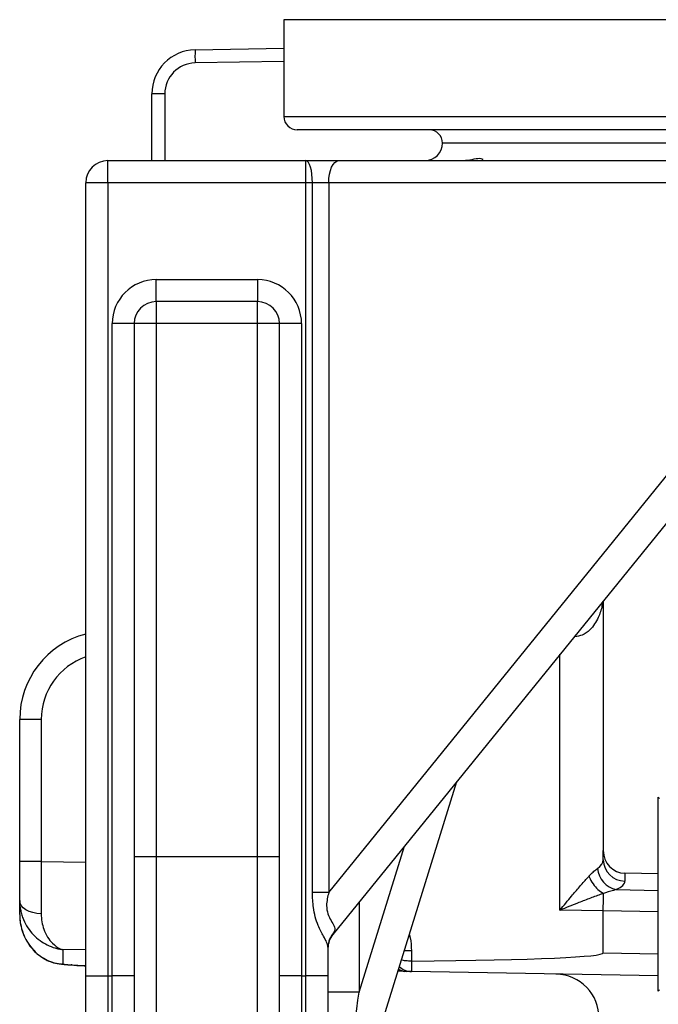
# Model space of a CAD drawing. Header units: millimetres. Extents: x 2336 to 3655, y 1807 to 4513.
# Tile 3 of 20: x 2471 to 2761, y 2614 to 3061. Entities that reach past the tile are written whole.
import ezdxf

# ---------------------------------------------------------------- set-up
doc = ezdxf.new("R2010")
doc.units = ezdxf.units.MM
doc.header["$LTSCALE"] = 2

msp = doc.modelspace()

# ---------------------------------------------------------------- linework, layer by layer
at = {"color": 7, "linetype": 'Continuous', "lineweight": 25}
for p, q in [((2591.32, 3060.86), (2591.32, 3016.86)), ((2550.97, 3047.2), (2591.32, 3047.91)), ((2537.22, 3027.2), (2531.32, 3027.2)), ((2531.32, 2996.86), (2531.32, 3027.2)), ((2931.32, 3010.86), (2597.32, 3010.86)), ((2931.32, 3004.86), (2663.32, 3004.86)), ((3199.32, 3004.86), (2663.32, 3004.86)), ((2511.32, 2986.86), (2511.32, 2996.86)), ((2511.32, 2996.86), (2601.32, 2996.86)), ((2601.32, 2996.86), (2616.14, 2996.86)), ((2601.32, 2986.86), (2601.32, 2996.86)), ((2616.14, 2996.86), (2793.68, 2996.86)), ((2501.32, 2626.86), (2501.32, 2986.86)), ((2511.32, 2986.86), (2501.32, 2986.86)), ((2511.32, 2986.86), (2511.32, 2626.86)), ((2601.32, 2986.86), (2511.32, 2986.86)), ((2601.32, 2626.86), (2601.32, 2986.86)), ((2604.26, 2986.86), (2601.32, 2986.86)), ((2604.26, 2664.68), (2604.26, 2986.86)), ((2611.67, 2986.86), (2604.26, 2986.86)), ((2611.67, 2986.86), (2611.67, 2664.68)), ((2789.21, 2986.86), (2611.67, 2986.86)), ((2533.32, 2942.86), (2579.32, 2942.86)), ((2533.32, 2932.86), (2533.32, 2942.86)), ((2579.32, 2942.86), (2579.32, 2932.86)), ((2579.32, 2932.86), (2533.32, 2932.86)), ((2533.32, 2932.86), (2533.32, 2922.86)), ((2579.32, 2922.86), (2579.32, 2932.86)), ((2513.32, 2626.86), (2513.32, 2922.86)), ((2523.32, 2922.86), (2513.32, 2922.86)), ((2523.32, 2922.86), (2523.32, 2626.86)), ((2533.32, 2922.86), (2523.32, 2922.86)), ((2533.32, 2922.86), (2533.32, 2680.86)), ((2579.32, 2922.86), (2533.32, 2922.86)), ((2579.32, 2680.86), (2579.32, 2922.86)), ((2589.32, 2922.86), (2579.32, 2922.86)), ((2589.32, 2626.86), (2589.32, 2922.86)), ((2599.32, 2922.86), (2589.32, 2922.86)), ((2599.32, 2922.86), (2599.32, 2626.86)), ((2611.67, 2664.68), (2791.32, 2886.25)), ((2788.32, 2861.16), (2613.55, 2645.61)), ((2736.32, 2797.03), (2736.32, 2683.69)), ((2481.15, 2743.22), (2471.32, 2743.22)), ((2471.32, 2678.65), (2471.32, 2743.22)), ((2481.15, 2743.22), (2481.15, 2678.65)), ((2669.74, 2714.91), (2611.77, 2528.31)), ((2761.92, 2707.26), (2761.32, 2707.86)), ((2761.32, 2673.07), (2761.32, 2707.86)), ((2736.32, 2679.48), (2736.32, 2683.69)), ((2481.15, 2678.65), (2471.32, 2678.65)), ((2471.32, 2660.91), (2471.32, 2678.65)), ((2533.32, 2680.86), (2523.32, 2680.86)), ((2533.32, 2680.86), (2533.32, 2583.04)), ((2579.32, 2680.86), (2533.32, 2680.86)), ((2579.32, 2583.04), (2579.32, 2680.86)), ((2589.32, 2680.86), (2579.32, 2680.86)), ((2761.32, 2673.07), (2746.15, 2673.34)), ((2746.15, 2673.34), (2746.15, 2669.82)), ((2761.32, 2619.86), (2761.32, 2673.07)), ((2611.67, 2664.68), (2604.26, 2664.68)), ((2471.32, 2654.63), (2471.32, 2660.91)), ((2736.32, 2656.37), (2716.67, 2656.63)), ((2736.32, 2637.23), (2736.32, 2656.37)), ((2490.97, 2638.72), (2490.97, 2632.08)), ((2611.32, 2639.84), (2611.32, 2626.86)), ((2649.18, 2638.13), (2649.18, 2633.45)), ((2649.18, 2633.45), (2649.25, 2633.45)), ((2494.39, 2631.77), (2497.12, 2631.56)), ((2647.14, 2628.79), (2646.24, 2628.81)), ((2761.32, 2626.8), (2649.18, 2628.75)), ((2501.32, 2626.86), (2511.32, 2626.86)), ((2501.32, 2516.86), (2501.32, 2626.86)), ((2511.32, 2626.86), (2511.32, 2506.86)), ((2511.32, 2626.86), (2513.32, 2626.86)), ((2513.32, 2506.86), (2513.32, 2626.86)), ((2523.32, 2626.86), (2513.32, 2626.86)), ((2523.32, 2626.86), (2523.32, 2516.86)), ((2589.32, 2516.86), (2589.32, 2626.86)), ((2599.32, 2626.86), (2589.32, 2626.86)), ((2599.32, 2626.86), (2599.32, 2506.86)), ((2599.32, 2626.86), (2601.32, 2626.86)), ((2601.32, 2506.86), (2601.32, 2626.86)), ((2611.32, 2626.86), (2601.32, 2626.86)), ((2611.32, 2626.86), (2611.32, 2516.86)), ((2761.32, 2619.86), (2761.92, 2620.45)), ((2625.46, 2619.4), (2611.32, 2619.4))]:
    msp.add_line(p, q, dxfattribs=at)
at = {"color": 8, "linetype": 'Continuous', "lineweight": 25}
for p, q in [((2919.45, 3060.86), (2591.32, 3060.86)), ((2591.32, 3041.91), (2550.97, 3041.2)), ((2537.22, 3027.2), (2537.22, 2996.86)), ((2591.32, 3016.86), (2919.45, 3016.86)), ((2723.45, 2780.7), (2723.07, 2780.68)), ((2723.45, 2780.7), (2723.44, 2781.14)), ((2716.67, 2656.63), (2716.67, 2772.79)), ((2625.46, 2619.4), (2646.05, 2685.7)), ((2481.15, 2678.65), (2501.32, 2678.33)), ((2742.22, 2665.92), (2761.32, 2665.57)), ((2625.46, 2660.3), (2625.46, 2619.4)), ((2761.32, 2655.91), (2736.32, 2656.37)), ((2501.32, 2638.55), (2490.97, 2638.72)), ((2649.18, 2638.13), (2645.89, 2638.13)), ((2483.56, 2634.04), (2482.81, 2634.36)), ((2736.32, 2637.23), (2761.32, 2636.8)), ((2497.69, 2631.56), (2501.32, 2631.5)), ((2497.69, 2631.56), (2501.32, 2631.36))]:
    msp.add_line(p, q, dxfattribs=at)
at = {"color": 7, "linetype": 'Continuous', "lineweight": 25, "flags": 128}
for points in [[(2604.26, 2986.86), (2604.2, 2988.81), (2604.03, 2990.69), (2603.76, 2992.41), (2603.4, 2993.93), (2602.95, 2995.17), (2602.44, 2996.1), (2601.89, 2996.67), (2601.32, 2996.86)], [(2611.67, 2986.86), (2611.75, 2988.81), (2612.01, 2990.69), (2612.42, 2992.41), (2612.98, 2993.93), (2613.66, 2995.17), (2614.43, 2996.1), (2615.27, 2996.67), (2616.14, 2996.86)], [(2481.09, 2655), (2479.17, 2655.13), (2477.33, 2655.49), (2475.64, 2656.04), (2474.17, 2656.78), (2472.96, 2657.67), (2472.06, 2658.68), (2471.51, 2659.77), (2471.32, 2660.91)], [(2649.25, 2633.45), (2649.22, 2631.86), (2649.21, 2630.54), (2649.19, 2629.56), (2649.18, 2628.96), (2649.18, 2628.75)], [(2497.31, 2631.53), (2497.31, 2631.53), (2497.12, 2631.56)]]:
    msp.add_lwpolyline(points, dxfattribs=at)
at = {"color": 8, "linetype": 'Continuous', "lineweight": 25, "flags": 128}
for points in [[(2490.97, 2632.08), (2490.46, 2632.06), (2490.33, 2632.07)], [(2495.15, 2631.74), (2494.87, 2631.71), (2494.75, 2631.71)], [(2497.69, 2631.56), (2497.5, 2631.54), (2497.31, 2631.53)]]:
    msp.add_lwpolyline(points, dxfattribs=at)
at = {"color": 7, "linetype": 'Continuous', "lineweight": 25}
for centre, radius, start, end in [((2551.32, 3027.2), 20, 91, 180), ((2636.91, 3044.2), 85.99, 178.0009, 181.9991), ((2551.22, 3027.2), 14, 91, 180), ((2597.32, 3016.86), 6, 180, 270), ((2657.32, 3004.86), 6, 360, 90), ((2655.32, 3004.86), 8, 270, 0), ((2511.32, 2986.86), 10, 90, 180), ((2533.32, 2922.86), 20, 90, 180), ((2579.32, 2922.86), 20, 0, 90), ((2533.32, 2922.86), 10, 90, 180), ((2579.32, 2922.86), 10, 0, 90), ((2511.32, 2743.22), 40, 104.4775, 180), ((2746.15, 2679.65), 9.83, 180.9873, 269.9992), ((2744.52, 2676.53), 10.85, 185.0199, 257.8057), ((2620.83, 2639.82), 9.5, 135.6615, 179.847), ((2621.32, 2639.31), 10, 140.9645, 180), ((2649.32, 2636.75), 8, 225.2955, 269), ((2714.43, 2607.61), 20, 359.4186, 88.8014)]:
    msp.add_arc(centre, radius, start, end, dxfattribs=at)
at = {"color": 8, "linetype": 'Continuous', "lineweight": 25}
for centre, radius, start, end in [((2511.15, 2743.22), 30, 109.1181, 180), ((2646.38, 2636.79), 7.98, 246.4979, 268.9966), ((2647.28, 2636.59), 7.81, 239.5423, 268.979)]:
    msp.add_arc(centre, radius, start, end, dxfattribs=at)
at = {"color": 7, "linetype": 'Continuous', "lineweight": 25}
for centre, major_axis, ratio, start_param, end_param in [((2746.32, 2683.69), (0, -10.35), 0.965926, 4.712389, 6.265732), ((2481.32, 2678.65), (0.16, 40), 0.004362, 1.571019, 2.203585), ((2716.32, 2680.02), (20, -0.65), 0.401572, 5.779115, 6.296165), ((2716.15, 2670.36), (30, -0.58), 0.267855, 5.77135, 6.2884), ((2736.23, 2656.37), (0.16, 10), 0.008726, 4.712643, 5.608171), ((3309.22, 2646.01), (572.9, -10.36), 0.017452, 3.141634, 3.141908), ((2621.32, 2671.07), (7.92, 25.56), 0.041938, 3.245978, 3.429087), ((2163.42, 2647.23), (572.9, -10), 0.017452, 5.724916, 6.28349), ((2472.38, 2633.68), (28.69, -2.29), 0.007594, 5.629868, 5.793765), ((2621.32, 2592.76), (9.56, 64.46), 0.003147, 3.161862, 5.138981)]:
    msp.add_ellipse(centre, major_axis=major_axis, ratio=ratio, start_param=start_param, end_param=end_param, dxfattribs=at)
for points, knots in [([(2671.8, 2996.86), (2673.15, 2996.97), (2676.22, 2997.22), (2679.08, 2997.98), (2680.88, 2997.93), (2681.34, 2997.66), (2681.57, 2997.52)], [0, 0, 0, 0, 0.269034, 0.608183, 0.800678, 1, 1, 1, 1]), ([(2681.52, 2997.22), (2681.59, 2997.05), (2681.67, 2996.87), (2681.41, 2996.86), (2681.39, 2996.86)], [0, 0, 0, 0, 0.901586, 1, 1, 1, 1]), ([(2729.83, 2672), (2730.03, 2672.21), (2730.81, 2673.04), (2732.17, 2674.4), (2733.19, 2675.18), (2733.71, 2675.58)], [0, 0, 0, 0, 0.142901, 0.564108, 1, 1, 1, 1]), ([(2716.67, 2656.63), (2716.68, 2656.64), (2718.45, 2658.77), (2721.41, 2662.35), (2725.48, 2667.17), (2728.11, 2670.16), (2729.52, 2671.67), (2729.83, 2672)], [0, 0, 0, 0, 0.0019, 0.39242, 0.658447, 0.923911, 1, 1, 1, 1]), ([(2729.83, 2672), (2729.87, 2671.9), (2730.34, 2670.71), (2731.56, 2668.54), (2733.85, 2665.87), (2735.55, 2664.75), (2736.4, 2664.19)], [0, 0, 0, 0, 0.034012, 0.373956, 0.686981, 1, 1, 1, 1]), ([(2611.32, 2639.84), (2611.19, 2640.52), (2610.92, 2641.87), (2609.03, 2645.08), (2606.99, 2649.09), (2605.49, 2653.57), (2604.43, 2658.61), (2604.33, 2662.36), (2604.26, 2664.68)], [0, 0, 0, 0, 0.139162, 0.278894, 0.476297, 0.620099, 0.764185, 1, 1, 1, 1]), ([(2611.67, 2664.68), (2611.18, 2662.68), (2610.38, 2659.42), (2611.1, 2654.83), (2612.8, 2651.71), (2614.28, 2649.29), (2614.5, 2647.66), (2614.13, 2646.73), (2614.03, 2646.46)], [0, 0, 0, 0, 0.2584141, 0.4221419, 0.5861047, 0.7520298, 0.9284247, 1, 1, 1, 1]), ([(2736.4, 2664.19), (2735.92, 2664.03), (2733.77, 2663.28), (2729.83, 2661.81), (2723.74, 2659.44), (2719.32, 2657.68), (2716.69, 2656.64), (2716.67, 2656.63)], [0, 0, 0, 0, 0.076488, 0.341602, 0.607004, 0.997715, 1, 1, 1, 1]), ([(2736.41, 2664.17), (2736.41, 2664.18), (2736.41, 2664.18), (2736.4, 2664.19), (2736.4, 2664.19), (2736.4, 2664.19)], [0, 0, 0, 0, 0.392258, 0.789462, 1, 1, 1, 1]), ([(2742.22, 2665.92), (2740.64, 2665.49), (2738.77, 2664.99), (2736.72, 2664.28), (2736.41, 2664.17)], [0, 0, 0, 0, 0.8494472, 1, 1, 1, 1]), ([(2471.32, 2660.91), (2471.32, 2659.38), (2471.48, 2657.91), (2471.92, 2655.76), (2472.1, 2655.05), (2472.53, 2653.67), (2472.78, 2652.98), (2473.61, 2651.01), (2474.28, 2649.77), (2475.8, 2647.46), (2476.66, 2646.39), (2478.51, 2644.45), (2479.5, 2643.58), (2481.59, 2642.04), (2482.7, 2641.37), (2484.98, 2640.24), (2486.16, 2639.78), (2487.95, 2639.26), (2488.55, 2639.11), (2489.46, 2638.93), (2489.76, 2638.88), (2490.37, 2638.79), (2490.67, 2638.75), (2490.97, 2638.72)], [0, 0, 0, 0, 0.125, 0.125, 0.1875, 0.1875, 0.25, 0.25, 0.375, 0.375, 0.5, 0.5, 0.625, 0.625, 0.75, 0.75, 0.875, 0.875, 0.9375, 0.9375, 0.96875, 0.96875, 1, 1, 1, 1]), ([(2471.32, 2654.63), (2471.35, 2653.79), (2471.41, 2651.63), (2472.07, 2648.19), (2473.42, 2644.45), (2475.29, 2641.14), (2477.55, 2638.35), (2479.99, 2636.08), (2481.89, 2634.92), (2482.8, 2634.37)], [0, 0, 0, 0, 0.108909, 0.278677, 0.447615, 0.610889, 0.748634, 0.879512, 1, 1, 1, 1]), ([(2471.32, 2654.63), (2471.32, 2654.62), (2471.32, 2654.57), (2471.32, 2654.48), (2471.32, 2654.31), (2471.33, 2653.99), (2471.35, 2653.37), (2471.43, 2652.13), (2471.77, 2649.58), (2472.71, 2646.17), (2474.52, 2642.38), (2476.88, 2639.11), (2479.84, 2636.18), (2482.31, 2634.76), (2483.56, 2634.04)], [0, 0, 0, 0, 0.001604, 0.005806, 0.011454, 0.022597, 0.044606, 0.088199, 0.175589, 0.360434, 0.519322, 0.681222, 0.838479, 1, 1, 1, 1]), ([(2481.09, 2655), (2481.15, 2653.74), (2481.29, 2651.21), (2482.31, 2647.57), (2483.92, 2644.21), (2486.47, 2641.02), (2488.82, 2639.44), (2490.42, 2638.87), (2490.82, 2638.76), (2490.93, 2638.73), (2490.96, 2638.72), (2490.97, 2638.72)], [0, 0, 0, 0, 0.137903, 0.275987, 0.461988, 0.648184, 0.914748, 0.975458, 0.992878, 0.998376, 1, 1, 1, 1]), ([(2482.82, 2634.37), (2482.95, 2634.29), (2483.89, 2633.74), (2486.02, 2632.91), (2488.47, 2632.22), (2489.96, 2632.15), (2490.34, 2632.13)], [0, 0, 0, 0, 0.060266, 0.438706, 0.857876, 1, 1, 1, 1]), ([(2483.56, 2634.04), (2484.69, 2633.54), (2487, 2632.53), (2489.64, 2632.23), (2490.97, 2632.08)], [0, 0, 0, 0, 0.492688, 1, 1, 1, 1]), ([(2649.18, 2633.45), (2648.3, 2633.48), (2646.63, 2633.52), (2645.24, 2633.8), (2644.58, 2633.93)], [0, 0, 0, 0, 0.524452, 1, 1, 1, 1]), ([(2490.37, 2632.07), (2490.76, 2632.03), (2492.13, 2631.9), (2493.66, 2631.79), (2494.75, 2631.71)], [0, 0, 0, 0, 0.281535, 1, 1, 1, 1]), ([(2490.97, 2632.08), (2491.96, 2631.99), (2493.31, 2631.87), (2494.76, 2631.76), (2495.15, 2631.74)], [0, 0, 0, 0, 0.735245, 1, 1, 1, 1]), ([(2497.31, 2631.54), (2497.63, 2631.52), (2498.96, 2631.43), (2500.3, 2631.39), (2501.32, 2631.36)], [0, 0, 0, 0, 0.238433, 1, 1, 1, 1]), ([(2646.24, 2628.81), (2645.76, 2628.81), (2645.02, 2628.83), (2643.65, 2628.85), (2643.42, 2628.85), (2643.03, 2628.86), (2643.01, 2628.86)], [0, 0, 0, 0, 0.5431378, 0.8412309, 0.9906027, 1, 1, 1, 1]), ([(2649.18, 2628.75), (2649.02, 2628.76), (2648.71, 2628.76), (2647.66, 2628.78), (2647.14, 2628.79)], [0, 0, 0, 0, 0.497514, 1, 1, 1, 1])]:
    msp.add_open_spline(points, degree=3, knots=knots, dxfattribs=at)
at = {"color": 8, "linetype": 'Continuous', "lineweight": 25}
for points, knots in [([(2735.91, 2796.51), (2735.86, 2795.95), (2735.67, 2793.51), (2734.44, 2790.11), (2732.48, 2786.44), (2730.18, 2783.65), (2727.22, 2781.36), (2724.58, 2780.9), (2723.45, 2780.7)], [0, 0, 0, 0, 0.081442, 0.356841, 0.512754, 0.671973, 0.860337, 1, 1, 1, 1]), ([(2648.23, 2645.67), (2648.37, 2645.15), (2649.05, 2642.7), (2649.12, 2640.14), (2649.18, 2638.13)], [0, 0, 0, 0, 0.211426, 1, 1, 1, 1])]:
    msp.add_open_spline(points, degree=3, knots=knots, dxfattribs=at)

doc.saveas('drawing.dxf')
